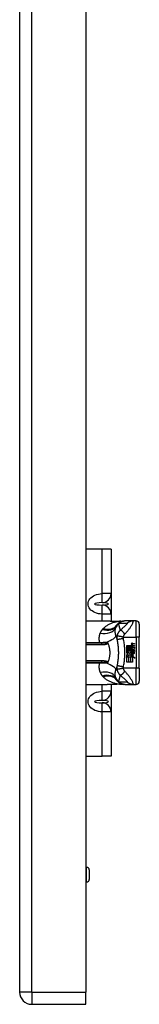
# Model space of a CAD drawing. Header units: inches. Extents: x 2.8 to 89.6, y 4.6 to 48.7.
# Tile 84 of 107: x 46.2 to 47.6, y 11 to 22.9. Entities that reach past the tile are written whole.
import ezdxf

# ---------------------------------------------------------------- set-up
doc = ezdxf.new("R2010")
doc.units = ezdxf.units.IN
doc.header["$MEASUREMENT"] = 0
doc.layers.add('Visible Edges(ANSI)', color=7, linetype='Continuous', lineweight=25)
doc.layers.add('Visible Tangent Edges(ANSI)', color=7, linetype='Continuous', lineweight=25)

msp = doc.modelspace()

# ---------------------------------------------------------------- linework, layer by layer
at = {"layer": 'Visible Edges(ANSI)'}
for p, q in [((46.157, 34.624), (46.157, 11.113)), ((46.957, 34.624), (46.957, 11.113)), ((47.152, 16.467), (46.957, 16.467)), ((47.262, 16.467), (47.152, 16.467)), ((47.262, 16.467), (47.262, 15.932)), ((47.262, 15.932), (47.262, 15.683)), ((46.957, 15.601), (47.213, 15.601)), ((47.262, 15.683), (47.262, 15.6)), ((47.43, 15.601), (47.428, 15.601)), ((47.53, 15.601), (47.43, 15.601)), ((47.563, 15.601), (47.53, 15.601)), ((47.602, 15.561), (47.602, 15.404)), ((47.602, 15.03), (47.602, 15.404)), ((47.145, 15.331), (46.957, 15.331)), ((47.451, 15.302), (47.504, 15.302)), ((47.451, 15.282), (47.451, 15.302)), ((47.505, 15.282), (47.451, 15.282)), ((47.451, 15.279), (47.505, 15.279)), ((47.451, 15.259), (47.451, 15.279)), ((47.512, 15.259), (47.451, 15.259)), ((47.451, 15.256), (47.517, 15.256)), ((47.451, 15.212), (47.451, 15.256)), ((47.452, 15.236), (47.485, 15.212)), ((47.505, 15.236), (47.452, 15.236)), ((47.505, 15.29), (47.505, 15.282)), ((47.509, 15.29), (47.505, 15.29)), ((47.505, 15.279), (47.505, 15.264)), ((47.505, 15.264), (47.512, 15.259)), ((47.517, 15.256), (47.505, 15.251)), ((47.505, 15.251), (47.505, 15.236)), ((47.507, 15.288), (47.513, 15.287)), ((47.507, 15.28), (47.507, 15.288)), ((47.543, 15.274), (47.507, 15.28)), ((47.507, 15.276), (47.525, 15.26)), ((47.507, 15.265), (47.507, 15.276)), ((47.519, 15.256), (47.507, 15.265)), ((47.507, 15.25), (47.519, 15.255)), ((47.507, 15.239), (47.507, 15.25)), ((47.525, 15.248), (47.507, 15.239)), ((47.513, 15.287), (47.513, 15.289)), ((47.519, 15.255), (47.519, 15.256)), ((47.543, 15.319), (47.52, 15.323)), ((47.543, 15.296), (47.52, 15.3)), ((47.521, 15.332), (47.543, 15.327)), ((47.525, 15.26), (47.543, 15.269)), ((47.543, 15.232), (47.525, 15.248)), ((47.528, 15.308), (47.543, 15.305)), ((47.528, 15.285), (47.543, 15.282)), ((47.543, 15.258), (47.53, 15.253)), ((47.53, 15.253), (47.53, 15.252)), ((47.53, 15.252), (47.543, 15.243)), ((47.543, 15.327), (47.543, 15.319)), ((47.543, 15.305), (47.543, 15.296)), ((47.543, 15.282), (47.543, 15.274)), ((47.543, 15.269), (47.543, 15.258)), ((47.543, 15.243), (47.543, 15.232)), ((47.469, 15.203), (47.451, 15.212)), ((47.451, 15.191), (47.469, 15.203)), ((47.451, 15.102), (47.451, 15.191)), ((47.487, 15.192), (47.452, 15.167)), ((47.452, 15.167), (47.473, 15.167)), ((47.473, 15.167), (47.473, 15.102)), ((47.475, 15.167), (47.497, 15.167)), ((47.475, 15.102), (47.475, 15.167)), ((47.485, 15.212), (47.505, 15.226)), ((47.506, 15.179), (47.487, 15.192)), ((47.497, 15.167), (47.497, 15.102)), ((47.499, 15.178), (47.506, 15.179)), ((47.519, 15.167), (47.499, 15.178)), ((47.5, 15.167), (47.519, 15.167)), ((47.5, 15.102), (47.5, 15.167)), ((47.51, 15.206), (47.502, 15.201)), ((47.502, 15.201), (47.532, 15.18)), ((47.521, 15.166), (47.521, 15.102)), ((47.553, 15.15), (47.521, 15.166)), ((47.522, 15.209), (47.522, 15.225)), ((47.532, 15.18), (47.522, 15.179)), ((47.522, 15.179), (47.553, 15.15)), ((47.528, 15.233), (47.528, 15.208)), ((47.536, 15.228), (47.542, 15.228)), ((46.957, 15.103), (47.145, 15.103)), ((47.473, 15.102), (47.451, 15.102)), ((47.497, 15.102), (47.475, 15.102)), ((47.521, 15.102), (47.5, 15.102)), ((47.602, 15.03), (47.602, 14.872)), ((46.957, 14.833), (47.213, 14.833)), ((47.262, 14.833), (47.262, 14.751)), ((47.428, 14.833), (47.43, 14.833)), ((47.43, 14.833), (47.53, 14.833)), ((47.53, 14.833), (47.563, 14.833)), ((47.262, 14.751), (47.262, 14.502)), ((47.262, 14.502), (47.262, 13.967)), ((46.957, 13.967), (47.152, 13.967)), ((47.262, 13.967), (47.152, 13.967)), ((46.957, 12.622), (46.966, 12.622)), ((46.998, 12.591), (46.998, 12.477)), ((46.957, 12.445), (46.966, 12.445)), ((46.957, 10.967), (46.957, 11.113)), ((46.303, 10.967), (46.957, 10.967))]:
    msp.add_line(p, q, dxfattribs=at)
at = {"layer": 'Visible Edges(ANSI)', "flags": 128}
for points in [[(47.213, 15.601), (47.242, 15.601), (47.272, 15.6), (47.302, 15.6), (47.332, 15.599)], [(47.428, 15.601), (47.423, 15.601), (47.418, 15.6), (47.414, 15.6), (47.409, 15.599), (47.404, 15.598), (47.399, 15.597), (47.395, 15.596), (47.39, 15.595), (47.386, 15.593), (47.381, 15.591), (47.376, 15.589), (47.372, 15.587), (47.368, 15.585), (47.364, 15.582), (47.36, 15.579), (47.356, 15.576), (47.352, 15.573), (47.348, 15.57), (47.345, 15.567), (47.341, 15.563), (47.338, 15.56), (47.335, 15.556), (47.332, 15.552), (47.33, 15.549)], [(47.332, 15.599), (47.356, 15.599), (47.38, 15.598)], [(47.38, 15.598), (47.395, 15.598), (47.41, 15.599)], [(47.319, 15.426), (47.319, 15.424), (47.32, 15.422), (47.321, 15.42), (47.321, 15.418), (47.322, 15.415), (47.323, 15.413), (47.323, 15.411), (47.324, 15.409), (47.325, 15.406), (47.325, 15.404), (47.326, 15.402), (47.326, 15.399), (47.327, 15.397), (47.328, 15.395), (47.328, 15.393), (47.329, 15.39), (47.329, 15.388), (47.33, 15.386), (47.33, 15.383), (47.331, 15.381), (47.332, 15.379), (47.332, 15.376), (47.333, 15.374), (47.333, 15.372)], [(47.333, 15.372), (47.334, 15.367), (47.335, 15.362), (47.336, 15.357), (47.337, 15.353), (47.338, 15.348), (47.339, 15.343), (47.34, 15.338), (47.34, 15.334), (47.341, 15.329), (47.342, 15.324), (47.343, 15.319), (47.343, 15.314), (47.344, 15.31), (47.344, 15.305), (47.345, 15.3), (47.346, 15.295), (47.346, 15.29), (47.347, 15.285), (47.347, 15.281), (47.347, 15.276), (47.348, 15.271), (47.348, 15.266), (47.348, 15.261), (47.349, 15.256)], [(47.214, 15.34), (47.215, 15.34), (47.215, 15.34), (47.215, 15.339), (47.216, 15.339), (47.216, 15.339), (47.217, 15.339), (47.217, 15.339), (47.217, 15.339), (47.218, 15.338), (47.218, 15.338), (47.218, 15.338), (47.219, 15.338), (47.219, 15.337), (47.22, 15.337), (47.22, 15.337), (47.22, 15.336), (47.22, 15.336), (47.221, 15.335), (47.221, 15.335), (47.221, 15.335), (47.222, 15.334), (47.222, 15.334), (47.222, 15.333), (47.222, 15.333)], [(47.222, 15.333), (47.222, 15.333), (47.222, 15.333), (47.222, 15.333), (47.222, 15.333), (47.222, 15.332), (47.222, 15.332), (47.222, 15.332), (47.223, 15.332), (47.223, 15.332), (47.223, 15.332), (47.223, 15.332), (47.223, 15.332), (47.223, 15.332), (47.223, 15.332), (47.223, 15.332), (47.223, 15.332), (47.223, 15.332), (47.223, 15.332), (47.223, 15.331), (47.223, 15.331), (47.223, 15.331), (47.223, 15.331), (47.223, 15.331), (47.223, 15.331)], [(47.223, 15.331), (47.227, 15.322), (47.23, 15.313), (47.233, 15.304), (47.236, 15.295), (47.238, 15.285), (47.24, 15.276), (47.242, 15.266), (47.243, 15.256), (47.244, 15.246), (47.245, 15.237), (47.246, 15.227), (47.246, 15.217), (47.246, 15.207), (47.245, 15.197), (47.244, 15.187), (47.243, 15.177), (47.242, 15.168), (47.24, 15.158), (47.238, 15.148), (47.236, 15.139), (47.233, 15.13), (47.23, 15.121), (47.227, 15.112), (47.223, 15.103)], [(47.349, 15.256), (47.349, 15.253), (47.349, 15.25), (47.349, 15.246), (47.349, 15.243), (47.349, 15.24), (47.349, 15.237), (47.35, 15.233), (47.35, 15.23), (47.35, 15.227), (47.35, 15.223), (47.35, 15.22), (47.35, 15.217), (47.35, 15.214), (47.35, 15.21), (47.35, 15.207), (47.35, 15.204), (47.35, 15.2), (47.349, 15.197), (47.349, 15.194), (47.349, 15.191), (47.349, 15.187), (47.349, 15.184), (47.349, 15.181), (47.349, 15.178)], [(47.349, 15.178), (47.348, 15.173), (47.348, 15.168), (47.348, 15.163), (47.347, 15.158), (47.347, 15.153), (47.347, 15.148), (47.346, 15.144), (47.346, 15.139), (47.345, 15.134), (47.344, 15.129), (47.344, 15.124), (47.343, 15.119), (47.343, 15.115), (47.342, 15.11), (47.341, 15.105), (47.34, 15.1), (47.34, 15.095), (47.339, 15.091), (47.338, 15.086), (47.337, 15.081), (47.336, 15.076), (47.335, 15.072), (47.334, 15.067), (47.333, 15.062)], [(47.222, 15.101), (47.222, 15.1), (47.222, 15.1), (47.222, 15.1), (47.221, 15.099), (47.221, 15.099), (47.221, 15.098), (47.22, 15.098), (47.22, 15.098), (47.22, 15.097), (47.22, 15.097), (47.219, 15.096), (47.219, 15.096), (47.218, 15.096), (47.218, 15.096), (47.218, 15.095), (47.217, 15.095), (47.217, 15.095), (47.217, 15.095), (47.216, 15.095), (47.216, 15.094), (47.215, 15.094), (47.215, 15.094), (47.215, 15.094), (47.214, 15.094)], [(47.223, 15.103), (47.223, 15.103), (47.223, 15.103), (47.223, 15.102), (47.223, 15.102), (47.223, 15.102), (47.223, 15.102), (47.223, 15.102), (47.223, 15.102), (47.223, 15.102), (47.223, 15.102), (47.223, 15.102), (47.223, 15.102), (47.223, 15.102), (47.223, 15.102), (47.223, 15.102), (47.223, 15.102), (47.222, 15.101), (47.222, 15.101), (47.222, 15.101), (47.222, 15.101), (47.222, 15.101), (47.222, 15.101), (47.222, 15.101), (47.222, 15.101)], [(47.333, 15.062), (47.333, 15.06), (47.332, 15.057), (47.332, 15.055), (47.331, 15.053), (47.33, 15.05), (47.33, 15.048), (47.329, 15.046), (47.329, 15.043), (47.328, 15.041), (47.328, 15.039), (47.327, 15.037), (47.326, 15.034), (47.326, 15.032), (47.325, 15.03), (47.325, 15.027), (47.324, 15.025), (47.323, 15.023), (47.323, 15.021), (47.322, 15.018), (47.321, 15.016), (47.321, 15.014), (47.32, 15.012), (47.319, 15.01), (47.319, 15.007)], [(47.428, 14.833), (47.423, 14.833), (47.418, 14.833), (47.414, 14.834), (47.409, 14.834), (47.404, 14.835), (47.399, 14.836), (47.395, 14.838), (47.39, 14.839), (47.386, 14.841), (47.381, 14.843), (47.376, 14.845), (47.372, 14.847), (47.368, 14.849), (47.364, 14.852), (47.36, 14.855), (47.356, 14.857), (47.352, 14.861), (47.348, 14.864), (47.345, 14.867), (47.341, 14.87), (47.338, 14.874), (47.335, 14.878), (47.332, 14.881), (47.33, 14.885)], [(47.332, 14.834), (47.302, 14.834), (47.272, 14.834), (47.242, 14.833), (47.213, 14.833)], [(47.38, 14.836), (47.356, 14.835), (47.332, 14.834)], [(47.38, 14.836), (47.395, 14.836), (47.41, 14.834)]]:
    msp.add_lwpolyline(points, dxfattribs=at)
at = {"layer": 'Visible Edges(ANSI)'}
for centre, radius, start, end in [((47.563, 15.561), 0.0394, 0, 90), ((47.426, 15.48), 0.118, 146.4792, 148.6999), ((47.822, 15.217), 0.594, 146.0379, 146.4792), ((47.52, 15.301), 0.016, 178.7952, 226.5849), ((47.513, 15.325), 0.007, 108.4748, 179.6788), ((47.522, 15.325), 0.0164, 179.6788, 243.9508), ((47.513, 15.303), 0.00676, 106.9928, 179.4776), ((47.522, 15.302), 0.016, 179.4776, 237.4114), ((47.517, 15.313), 0.0192, 79, 108.4748), ((47.516, 15.291), 0.0192, 93.6169, 106.9928), ((47.52, 15.215), 0.0188, 66.1555, 113.8445), ((47.517, 15.318), 0.004, 113.5487, 186.1027), ((47.522, 15.319), 0.0084, 186.1027, 237.6083), ((47.517, 15.296), 0.004, 113.5571, 186.03), ((47.522, 15.297), 0.0084, 186.03, 237.5992), ((47.519, 15.315), 0.0082, 79.9922, 113.5487), ((47.519, 15.292), 0.0082, 80, 113.5571), ((47.533, 15.338), 0.031, 238.5584, 260.8257), ((47.534, 15.316), 0.031, 237.5992, 260), ((47.526, 15.221), 0.022, 167.079, 223.1785), ((47.517, 15.223), 0.0101, 113.8445, 175.0802), ((47.526, 15.221), 0.0199, 170.4085, 224.1684), ((47.519, 15.219), 0.0073, 141.1652, 199.3797), ((47.523, 15.22), 0.0112, 199.3797, 262.9975), ((47.531, 15.226), 0.0265, 224.1684, 266.5646), ((47.519, 15.22), 0.00637, 61.4547, 141.1652), ((47.529, 15.214), 0.0064, 253.5261, 334.6784), ((47.53, 15.212), 0.0132, 266.5646, 351.5605), ((47.517, 15.22), 0.0205, 334.6784, 22.5609), ((47.503, 15.216), 0.0405, 351.5605, 17.3343), ((47.426, 14.954), 0.118, 211.3001, 213.5208), ((47.822, 15.217), 0.594, 213.5208, 213.9621), ((47.563, 14.872), 0.0394, 270, 0), ((46.966, 12.591), 0.0315, 0, 90), ((46.966, 12.477), 0.0315, 270, 0), ((46.303, 11.113), 0.146, 180, 270)]:
    msp.add_arc(centre, radius, start, end, dxfattribs=at)
at = {"layer": 'Visible Tangent Edges(ANSI)'}
for p, q in [((46.303, 11.113), (46.303, 34.624)), ((47.152, 15.932), (47.152, 16.467)), ((47.155, 15.822), (47.152, 15.932)), ((47.262, 15.932), (47.152, 15.932)), ((47.152, 15.683), (47.155, 15.793)), ((47.262, 15.683), (47.152, 15.683)), ((47.152, 15.601), (47.152, 15.683)), ((47.563, 15.404), (47.563, 15.601)), ((47.411, 15.404), (47.563, 15.404)), ((47.563, 15.404), (47.563, 15.03)), ((47.602, 15.404), (47.563, 15.404)), ((47.122, 15.338), (46.957, 15.338)), ((46.957, 15.316), (47.145, 15.316)), ((47.122, 15.331), (47.122, 15.338)), ((47.145, 15.331), (47.145, 15.316)), ((47.145, 15.117), (46.957, 15.117)), ((47.145, 15.117), (47.145, 15.103)), ((46.957, 15.096), (47.122, 15.096)), ((47.122, 15.096), (47.122, 15.103)), ((47.563, 15.03), (47.411, 15.03)), ((47.602, 15.03), (47.563, 15.03)), ((47.563, 14.833), (47.563, 15.03)), ((47.152, 14.751), (47.152, 14.833)), ((47.155, 14.641), (47.152, 14.751)), ((47.262, 14.751), (47.152, 14.751)), ((47.152, 14.502), (47.155, 14.612)), ((47.262, 14.502), (47.152, 14.502)), ((47.152, 13.967), (47.152, 14.502)), ((46.966, 12.445), (46.966, 12.622)), ((46.303, 11.113), (46.157, 11.113)), ((46.303, 11.113), (46.303, 10.967)), ((46.303, 11.113), (46.957, 11.113))]:
    msp.add_line(p, q, dxfattribs=at)
at = {"layer": 'Visible Tangent Edges(ANSI)', "flags": 128}
for points in [[(47.152, 15.683), (47.13, 15.685), (47.108, 15.688), (47.087, 15.694), (47.067, 15.701), (47.049, 15.711), (47.032, 15.721), (47.018, 15.733), (47.006, 15.747), (46.996, 15.761), (46.989, 15.776), (46.985, 15.792), (46.983, 15.807), (46.985, 15.823), (46.989, 15.839), (46.996, 15.854), (47.006, 15.868), (47.018, 15.882), (47.032, 15.894), (47.049, 15.904), (47.067, 15.914), (47.087, 15.921), (47.108, 15.926), (47.13, 15.93), (47.152, 15.932)], [(47.375, 15.598), (47.365, 15.597), (47.356, 15.595), (47.346, 15.594), (47.336, 15.592), (47.327, 15.59), (47.317, 15.588), (47.308, 15.585), (47.298, 15.582), (47.289, 15.58), (47.28, 15.576), (47.271, 15.573), (47.262, 15.57), (47.253, 15.566), (47.244, 15.562), (47.236, 15.558), (47.227, 15.553), (47.219, 15.548), (47.211, 15.543), (47.203, 15.538), (47.195, 15.533), (47.187, 15.527), (47.18, 15.521), (47.173, 15.515), (47.166, 15.509)], [(47.213, 15.601), (47.218, 15.601), (47.223, 15.601), (47.228, 15.601), (47.233, 15.601), (47.237, 15.601), (47.242, 15.601), (47.247, 15.601), (47.252, 15.6), (47.257, 15.6), (47.262, 15.6), (47.267, 15.6), (47.272, 15.6), (47.277, 15.6), (47.281, 15.6), (47.286, 15.6), (47.291, 15.6), (47.296, 15.6), (47.301, 15.6), (47.306, 15.6), (47.311, 15.599), (47.316, 15.599), (47.321, 15.599), (47.326, 15.599), (47.331, 15.599)], [(47.331, 15.599), (47.333, 15.599), (47.335, 15.599), (47.337, 15.599), (47.339, 15.599), (47.341, 15.599), (47.342, 15.599), (47.344, 15.599), (47.346, 15.599), (47.348, 15.599), (47.35, 15.599), (47.352, 15.599), (47.353, 15.599), (47.355, 15.599), (47.357, 15.599), (47.359, 15.598), (47.361, 15.598), (47.363, 15.598), (47.364, 15.598), (47.366, 15.598), (47.368, 15.598), (47.37, 15.598), (47.371, 15.598), (47.373, 15.598), (47.375, 15.598)], [(47.332, 15.599), (47.332, 15.599), (47.332, 15.599), (47.332, 15.599), (47.332, 15.599), (47.332, 15.599), (47.332, 15.599), (47.332, 15.599), (47.332, 15.599), (47.332, 15.599), (47.332, 15.599), (47.332, 15.599), (47.332, 15.599), (47.332, 15.599), (47.332, 15.599), (47.332, 15.599), (47.332, 15.599), (47.332, 15.599), (47.332, 15.599), (47.332, 15.599), (47.332, 15.599), (47.331, 15.599), (47.331, 15.599), (47.331, 15.599), (47.331, 15.599)], [(47.43, 15.601), (47.427, 15.601), (47.423, 15.601), (47.42, 15.6), (47.417, 15.6), (47.413, 15.6), (47.41, 15.599), (47.407, 15.598), (47.403, 15.598), (47.4, 15.597), (47.397, 15.596), (47.394, 15.595), (47.39, 15.594), (47.387, 15.592), (47.384, 15.591), (47.381, 15.59), (47.378, 15.588), (47.375, 15.587), (47.372, 15.585), (47.369, 15.583), (47.366, 15.581), (47.363, 15.579), (47.361, 15.577), (47.358, 15.575), (47.355, 15.573)], [(47.378, 15.598), (47.378, 15.598), (47.378, 15.598), (47.378, 15.598), (47.378, 15.598), (47.378, 15.598), (47.378, 15.598), (47.377, 15.598), (47.377, 15.598), (47.377, 15.598), (47.377, 15.598), (47.377, 15.598), (47.377, 15.598), (47.377, 15.598), (47.377, 15.598), (47.376, 15.598), (47.376, 15.598), (47.376, 15.598), (47.376, 15.598), (47.376, 15.598), (47.376, 15.598), (47.376, 15.598), (47.375, 15.598), (47.375, 15.598), (47.375, 15.598)], [(47.38, 15.598), (47.38, 15.598), (47.38, 15.598), (47.38, 15.598), (47.38, 15.598), (47.38, 15.598), (47.38, 15.598), (47.379, 15.598), (47.379, 15.598), (47.379, 15.598), (47.379, 15.598), (47.379, 15.598), (47.379, 15.598), (47.379, 15.598), (47.379, 15.598), (47.379, 15.598), (47.379, 15.598), (47.379, 15.598), (47.379, 15.598), (47.378, 15.598), (47.378, 15.598), (47.378, 15.598), (47.378, 15.598), (47.378, 15.598), (47.378, 15.598)], [(47.426, 15.44), (47.432, 15.447), (47.439, 15.454), (47.445, 15.461), (47.451, 15.468), (47.457, 15.475), (47.463, 15.482), (47.469, 15.489), (47.474, 15.496), (47.48, 15.504), (47.486, 15.511), (47.491, 15.519), (47.496, 15.527), (47.501, 15.535), (47.506, 15.543), (47.511, 15.551), (47.515, 15.559), (47.519, 15.567), (47.523, 15.575), (47.526, 15.582), (47.529, 15.588), (47.53, 15.593), (47.531, 15.597), (47.531, 15.6), (47.53, 15.601)], [(47.53, 15.601), (47.527, 15.601), (47.524, 15.601), (47.52, 15.6), (47.517, 15.6), (47.514, 15.6), (47.51, 15.599), (47.507, 15.598), (47.504, 15.598), (47.501, 15.597), (47.497, 15.596), (47.494, 15.595), (47.491, 15.594), (47.488, 15.592), (47.484, 15.591), (47.481, 15.59), (47.478, 15.588), (47.475, 15.587), (47.472, 15.585), (47.469, 15.583), (47.467, 15.581), (47.464, 15.579), (47.461, 15.577), (47.459, 15.575), (47.456, 15.573)], [(47.156, 15.499), (47.155, 15.497), (47.153, 15.495), (47.152, 15.494), (47.151, 15.492), (47.149, 15.49), (47.148, 15.488), (47.146, 15.487), (47.145, 15.485), (47.144, 15.483), (47.143, 15.481), (47.141, 15.479), (47.14, 15.477), (47.139, 15.476), (47.138, 15.474), (47.137, 15.472), (47.136, 15.47), (47.135, 15.468), (47.134, 15.466), (47.133, 15.464), (47.132, 15.462), (47.131, 15.46), (47.13, 15.458), (47.129, 15.456), (47.128, 15.454)], [(47.163, 15.506), (47.163, 15.505), (47.162, 15.505), (47.162, 15.505), (47.162, 15.504), (47.162, 15.504), (47.161, 15.504), (47.161, 15.504), (47.161, 15.503), (47.16, 15.503), (47.16, 15.503), (47.16, 15.502), (47.16, 15.502), (47.159, 15.502), (47.159, 15.502), (47.159, 15.501), (47.159, 15.501), (47.158, 15.501), (47.158, 15.5), (47.158, 15.5), (47.158, 15.5), (47.157, 15.5), (47.157, 15.499), (47.157, 15.499), (47.156, 15.499)], [(47.166, 15.509), (47.166, 15.509), (47.166, 15.509), (47.166, 15.508), (47.166, 15.508), (47.166, 15.508), (47.166, 15.508), (47.165, 15.508), (47.165, 15.508), (47.165, 15.508), (47.165, 15.507), (47.165, 15.507), (47.165, 15.507), (47.165, 15.507), (47.164, 15.507), (47.164, 15.507), (47.164, 15.507), (47.164, 15.506), (47.164, 15.506), (47.164, 15.506), (47.164, 15.506), (47.163, 15.506), (47.163, 15.506), (47.163, 15.506), (47.163, 15.506)], [(47.319, 15.426), (47.318, 15.43), (47.317, 15.434), (47.316, 15.438), (47.315, 15.441), (47.314, 15.445), (47.313, 15.449), (47.313, 15.453), (47.312, 15.456), (47.312, 15.46), (47.312, 15.464), (47.312, 15.468), (47.311, 15.471), (47.311, 15.475), (47.311, 15.479), (47.311, 15.482), (47.312, 15.486), (47.312, 15.49), (47.312, 15.493), (47.312, 15.497), (47.313, 15.5), (47.313, 15.504), (47.314, 15.507), (47.314, 15.511), (47.315, 15.514)], [(47.315, 15.514), (47.315, 15.515), (47.315, 15.516), (47.315, 15.518), (47.316, 15.519), (47.316, 15.52), (47.316, 15.521), (47.317, 15.523), (47.317, 15.524), (47.317, 15.525), (47.318, 15.526), (47.318, 15.527), (47.319, 15.529), (47.319, 15.53), (47.32, 15.531), (47.32, 15.532), (47.32, 15.533), (47.321, 15.534), (47.321, 15.535), (47.322, 15.536), (47.322, 15.537), (47.323, 15.538), (47.324, 15.539), (47.324, 15.54), (47.325, 15.541)], [(47.352, 15.568), (47.351, 15.567), (47.35, 15.566), (47.349, 15.566), (47.348, 15.565), (47.346, 15.564), (47.345, 15.563), (47.344, 15.563), (47.343, 15.562), (47.342, 15.561), (47.341, 15.56), (47.34, 15.559), (47.339, 15.558), (47.338, 15.558), (47.337, 15.557), (47.336, 15.556), (47.335, 15.555), (47.334, 15.553), (47.333, 15.552), (47.332, 15.551), (47.331, 15.55), (47.33, 15.549), (47.329, 15.547), (47.328, 15.546), (47.327, 15.545)], [(47.33, 15.549), (47.33, 15.55), (47.331, 15.551), (47.332, 15.552), (47.333, 15.553), (47.334, 15.554), (47.334, 15.555), (47.335, 15.556), (47.336, 15.557), (47.337, 15.558), (47.338, 15.559), (47.339, 15.56), (47.34, 15.561), (47.341, 15.562), (47.342, 15.563), (47.343, 15.564), (47.345, 15.565), (47.346, 15.566), (47.347, 15.567), (47.348, 15.568), (47.35, 15.569), (47.351, 15.57), (47.352, 15.571), (47.354, 15.572), (47.355, 15.573)], [(47.374, 15.489), (47.371, 15.487), (47.369, 15.484), (47.366, 15.482), (47.364, 15.48), (47.362, 15.477), (47.359, 15.475), (47.357, 15.472), (47.355, 15.47), (47.353, 15.467), (47.351, 15.465), (47.35, 15.462), (47.348, 15.459), (47.346, 15.455), (47.344, 15.452), (47.342, 15.449), (47.341, 15.445), (47.339, 15.442), (47.338, 15.439), (47.337, 15.435), (47.336, 15.432), (47.335, 15.428), (47.334, 15.425), (47.333, 15.421), (47.332, 15.418)], [(47.374, 15.489), (47.373, 15.492), (47.372, 15.496), (47.371, 15.499), (47.371, 15.502), (47.37, 15.506), (47.369, 15.509), (47.368, 15.512), (47.367, 15.516), (47.366, 15.519), (47.365, 15.522), (47.365, 15.526), (47.364, 15.529), (47.363, 15.532), (47.362, 15.535), (47.361, 15.539), (47.36, 15.542), (47.359, 15.545), (47.358, 15.548), (47.357, 15.552), (47.356, 15.555), (47.355, 15.558), (47.354, 15.561), (47.353, 15.564), (47.352, 15.568)], [(47.355, 15.573), (47.36, 15.573), (47.364, 15.573), (47.368, 15.573), (47.372, 15.573), (47.376, 15.573), (47.381, 15.573), (47.385, 15.573), (47.389, 15.573), (47.393, 15.573), (47.397, 15.573), (47.402, 15.573), (47.406, 15.573), (47.41, 15.573), (47.414, 15.573), (47.418, 15.573), (47.422, 15.573), (47.427, 15.573), (47.431, 15.573), (47.435, 15.573), (47.439, 15.573), (47.443, 15.573), (47.448, 15.573), (47.452, 15.573), (47.456, 15.573)], [(47.456, 15.573), (47.457, 15.573), (47.457, 15.572), (47.457, 15.571), (47.456, 15.569), (47.454, 15.566), (47.452, 15.563), (47.449, 15.56), (47.446, 15.557), (47.442, 15.553), (47.439, 15.549), (47.435, 15.546), (47.431, 15.542), (47.427, 15.538), (47.422, 15.533), (47.418, 15.529), (47.414, 15.525), (47.409, 15.521), (47.404, 15.516), (47.399, 15.512), (47.394, 15.507), (47.389, 15.503), (47.384, 15.498), (47.379, 15.494), (47.374, 15.489)], [(47.426, 15.44), (47.424, 15.444), (47.422, 15.447), (47.419, 15.451), (47.417, 15.454), (47.414, 15.457), (47.411, 15.461), (47.409, 15.464), (47.406, 15.467), (47.404, 15.47), (47.401, 15.472), (47.398, 15.475), (47.396, 15.477), (47.394, 15.48), (47.391, 15.481), (47.389, 15.483), (47.387, 15.485), (47.385, 15.486), (47.383, 15.487), (47.381, 15.488), (47.379, 15.489), (47.378, 15.489), (47.376, 15.489), (47.375, 15.489), (47.374, 15.489)], [(47.128, 15.454), (47.127, 15.45), (47.125, 15.445), (47.123, 15.441), (47.122, 15.436), (47.121, 15.432), (47.12, 15.427), (47.119, 15.423), (47.118, 15.418), (47.117, 15.413), (47.116, 15.408), (47.116, 15.404), (47.115, 15.399), (47.115, 15.394), (47.115, 15.389), (47.115, 15.384), (47.115, 15.379), (47.115, 15.374), (47.116, 15.369), (47.116, 15.364), (47.117, 15.359), (47.118, 15.353), (47.12, 15.348), (47.121, 15.343), (47.122, 15.338)], [(47.332, 15.418), (47.332, 15.416), (47.332, 15.413), (47.331, 15.411), (47.331, 15.409), (47.331, 15.407), (47.331, 15.405), (47.331, 15.403), (47.33, 15.401), (47.33, 15.399), (47.33, 15.397), (47.33, 15.396), (47.33, 15.394), (47.33, 15.392), (47.331, 15.39), (47.331, 15.388), (47.331, 15.386), (47.331, 15.384), (47.331, 15.383), (47.332, 15.381), (47.332, 15.379), (47.332, 15.377), (47.332, 15.375), (47.333, 15.373), (47.333, 15.372)], [(47.411, 15.404), (47.406, 15.405), (47.402, 15.406), (47.397, 15.407), (47.392, 15.408), (47.388, 15.41), (47.383, 15.411), (47.378, 15.412), (47.374, 15.413), (47.369, 15.414), (47.365, 15.414), (47.361, 15.415), (47.357, 15.416), (47.353, 15.417), (47.35, 15.417), (47.347, 15.418), (47.344, 15.418), (47.341, 15.418), (47.339, 15.418), (47.337, 15.418), (47.336, 15.418), (47.334, 15.418), (47.333, 15.418), (47.333, 15.418), (47.332, 15.418)], [(47.41, 15.389), (47.406, 15.388), (47.401, 15.387), (47.396, 15.386), (47.391, 15.385), (47.386, 15.384), (47.382, 15.383), (47.377, 15.382), (47.372, 15.381), (47.368, 15.381), (47.363, 15.38), (47.359, 15.379), (47.355, 15.378), (47.352, 15.377), (47.348, 15.376), (47.345, 15.376), (47.343, 15.375), (47.34, 15.374), (47.338, 15.374), (47.337, 15.373), (47.335, 15.373), (47.334, 15.372), (47.334, 15.372), (47.333, 15.372), (47.333, 15.372)], [(47.41, 15.389), (47.41, 15.389), (47.41, 15.39), (47.41, 15.39), (47.41, 15.391), (47.41, 15.392), (47.41, 15.392), (47.41, 15.393), (47.41, 15.394), (47.41, 15.394), (47.41, 15.395), (47.41, 15.395), (47.41, 15.396), (47.41, 15.397), (47.41, 15.397), (47.41, 15.398), (47.41, 15.399), (47.41, 15.399), (47.41, 15.4), (47.41, 15.401), (47.41, 15.401), (47.41, 15.402), (47.411, 15.403), (47.411, 15.403), (47.411, 15.404)], [(47.41, 15.045), (47.413, 15.059), (47.416, 15.074), (47.418, 15.088), (47.42, 15.102), (47.422, 15.116), (47.424, 15.131), (47.425, 15.145), (47.426, 15.159), (47.427, 15.174), (47.428, 15.188), (47.428, 15.202), (47.428, 15.217), (47.428, 15.231), (47.428, 15.246), (47.427, 15.26), (47.426, 15.274), (47.425, 15.289), (47.424, 15.303), (47.422, 15.318), (47.42, 15.332), (47.418, 15.346), (47.416, 15.36), (47.413, 15.374), (47.41, 15.389)], [(47.411, 15.404), (47.411, 15.406), (47.412, 15.408), (47.412, 15.41), (47.412, 15.412), (47.413, 15.413), (47.413, 15.415), (47.414, 15.417), (47.414, 15.419), (47.415, 15.421), (47.416, 15.422), (47.416, 15.424), (47.417, 15.426), (47.418, 15.427), (47.418, 15.429), (47.419, 15.43), (47.42, 15.431), (47.421, 15.433), (47.421, 15.434), (47.422, 15.435), (47.423, 15.436), (47.424, 15.437), (47.425, 15.438), (47.425, 15.439), (47.426, 15.44)], [(47.198, 15.339), (47.195, 15.339), (47.192, 15.339), (47.189, 15.339), (47.185, 15.339), (47.182, 15.339), (47.179, 15.339), (47.176, 15.339), (47.173, 15.339), (47.17, 15.339), (47.167, 15.339), (47.164, 15.339), (47.161, 15.338), (47.158, 15.338), (47.154, 15.338), (47.151, 15.338), (47.148, 15.338), (47.145, 15.338), (47.142, 15.338), (47.138, 15.338), (47.135, 15.338), (47.132, 15.338), (47.129, 15.338), (47.126, 15.338), (47.122, 15.338)], [(47.196, 15.332), (47.194, 15.332), (47.192, 15.332), (47.19, 15.332), (47.188, 15.332), (47.186, 15.332), (47.184, 15.332), (47.182, 15.331), (47.18, 15.331), (47.178, 15.331), (47.175, 15.331), (47.173, 15.331), (47.171, 15.331), (47.169, 15.331), (47.167, 15.331), (47.165, 15.331), (47.163, 15.331), (47.16, 15.331), (47.158, 15.331), (47.156, 15.331), (47.154, 15.331), (47.152, 15.331), (47.149, 15.331), (47.147, 15.331), (47.145, 15.331)], [(47.145, 15.316), (47.147, 15.316), (47.149, 15.316), (47.152, 15.316), (47.154, 15.317), (47.156, 15.317), (47.158, 15.317), (47.161, 15.317), (47.163, 15.317), (47.165, 15.317), (47.167, 15.317), (47.17, 15.317), (47.172, 15.317), (47.174, 15.317), (47.177, 15.317), (47.179, 15.317), (47.181, 15.318), (47.183, 15.318), (47.186, 15.318), (47.188, 15.318), (47.19, 15.318), (47.192, 15.319), (47.194, 15.319), (47.197, 15.32), (47.199, 15.32)], [(47.214, 15.34), (47.215, 15.339), (47.215, 15.339), (47.216, 15.338), (47.216, 15.338), (47.216, 15.337), (47.216, 15.337), (47.215, 15.336), (47.214, 15.336), (47.214, 15.336), (47.213, 15.335), (47.212, 15.335), (47.211, 15.334), (47.21, 15.334), (47.209, 15.334), (47.208, 15.334), (47.206, 15.333), (47.205, 15.333), (47.204, 15.333), (47.203, 15.333), (47.201, 15.333), (47.2, 15.333), (47.199, 15.332), (47.197, 15.332), (47.196, 15.332)], [(47.214, 15.34), (47.214, 15.34), (47.213, 15.34), (47.212, 15.34), (47.212, 15.34), (47.211, 15.34), (47.21, 15.34), (47.209, 15.34), (47.209, 15.34), (47.208, 15.34), (47.207, 15.34), (47.207, 15.34), (47.206, 15.34), (47.205, 15.34), (47.205, 15.34), (47.204, 15.34), (47.203, 15.34), (47.202, 15.34), (47.202, 15.34), (47.201, 15.34), (47.2, 15.34), (47.2, 15.34), (47.199, 15.34), (47.198, 15.339), (47.198, 15.339)], [(47.199, 15.32), (47.2, 15.32), (47.201, 15.321), (47.202, 15.321), (47.203, 15.321), (47.204, 15.321), (47.206, 15.322), (47.207, 15.322), (47.208, 15.323), (47.209, 15.323), (47.21, 15.323), (47.211, 15.324), (47.212, 15.324), (47.213, 15.325), (47.214, 15.325), (47.215, 15.326), (47.216, 15.326), (47.217, 15.327), (47.218, 15.328), (47.219, 15.329), (47.219, 15.329), (47.22, 15.33), (47.221, 15.331), (47.222, 15.332), (47.222, 15.333)], [(47.199, 15.114), (47.197, 15.114), (47.194, 15.115), (47.192, 15.115), (47.19, 15.115), (47.188, 15.116), (47.186, 15.116), (47.183, 15.116), (47.181, 15.116), (47.179, 15.116), (47.177, 15.117), (47.174, 15.117), (47.172, 15.117), (47.17, 15.117), (47.167, 15.117), (47.165, 15.117), (47.163, 15.117), (47.161, 15.117), (47.158, 15.117), (47.156, 15.117), (47.154, 15.117), (47.152, 15.117), (47.149, 15.117), (47.147, 15.117), (47.145, 15.117)], [(47.122, 15.096), (47.121, 15.091), (47.12, 15.086), (47.118, 15.08), (47.117, 15.075), (47.116, 15.07), (47.116, 15.065), (47.115, 15.06), (47.115, 15.055), (47.115, 15.05), (47.115, 15.045), (47.115, 15.04), (47.115, 15.035), (47.116, 15.03), (47.116, 15.025), (47.117, 15.021), (47.118, 15.016), (47.119, 15.011), (47.12, 15.007), (47.121, 15.002), (47.122, 14.997), (47.123, 14.993), (47.125, 14.989), (47.127, 14.984), (47.128, 14.98)], [(47.122, 15.096), (47.126, 15.096), (47.129, 15.096), (47.132, 15.096), (47.135, 15.096), (47.138, 15.096), (47.142, 15.096), (47.145, 15.096), (47.148, 15.096), (47.151, 15.096), (47.154, 15.095), (47.158, 15.095), (47.161, 15.095), (47.164, 15.095), (47.167, 15.095), (47.17, 15.095), (47.173, 15.095), (47.176, 15.095), (47.179, 15.095), (47.182, 15.095), (47.185, 15.095), (47.189, 15.095), (47.192, 15.094), (47.195, 15.094), (47.198, 15.094)], [(47.145, 15.103), (47.147, 15.103), (47.149, 15.103), (47.152, 15.103), (47.154, 15.103), (47.156, 15.103), (47.158, 15.103), (47.16, 15.103), (47.163, 15.103), (47.165, 15.103), (47.167, 15.103), (47.169, 15.103), (47.171, 15.103), (47.173, 15.103), (47.175, 15.102), (47.178, 15.102), (47.18, 15.102), (47.182, 15.102), (47.184, 15.102), (47.186, 15.102), (47.188, 15.102), (47.19, 15.102), (47.192, 15.102), (47.194, 15.102), (47.196, 15.102)], [(47.196, 15.102), (47.197, 15.101), (47.199, 15.101), (47.2, 15.101), (47.201, 15.101), (47.203, 15.101), (47.204, 15.101), (47.205, 15.101), (47.206, 15.1), (47.208, 15.1), (47.209, 15.1), (47.21, 15.1), (47.211, 15.099), (47.212, 15.099), (47.213, 15.099), (47.214, 15.098), (47.214, 15.098), (47.215, 15.097), (47.216, 15.097), (47.216, 15.096), (47.216, 15.096), (47.216, 15.095), (47.215, 15.095), (47.215, 15.094), (47.214, 15.094)], [(47.198, 15.094), (47.198, 15.094), (47.199, 15.094), (47.2, 15.094), (47.2, 15.094), (47.201, 15.094), (47.202, 15.094), (47.202, 15.094), (47.203, 15.094), (47.204, 15.094), (47.205, 15.094), (47.205, 15.094), (47.206, 15.094), (47.207, 15.094), (47.207, 15.094), (47.208, 15.094), (47.209, 15.094), (47.209, 15.094), (47.21, 15.094), (47.211, 15.094), (47.212, 15.094), (47.212, 15.094), (47.213, 15.094), (47.214, 15.094), (47.214, 15.094)], [(47.222, 15.101), (47.222, 15.102), (47.221, 15.103), (47.22, 15.104), (47.219, 15.104), (47.219, 15.105), (47.218, 15.106), (47.217, 15.107), (47.216, 15.107), (47.215, 15.108), (47.214, 15.108), (47.213, 15.109), (47.212, 15.11), (47.211, 15.11), (47.21, 15.11), (47.209, 15.111), (47.208, 15.111), (47.207, 15.112), (47.206, 15.112), (47.204, 15.112), (47.203, 15.113), (47.202, 15.113), (47.201, 15.113), (47.2, 15.113), (47.199, 15.114)], [(47.315, 14.92), (47.314, 14.923), (47.314, 14.927), (47.313, 14.93), (47.313, 14.934), (47.312, 14.937), (47.312, 14.941), (47.312, 14.944), (47.312, 14.948), (47.311, 14.951), (47.311, 14.955), (47.311, 14.959), (47.311, 14.962), (47.312, 14.966), (47.312, 14.97), (47.312, 14.974), (47.312, 14.977), (47.313, 14.981), (47.313, 14.985), (47.314, 14.989), (47.315, 14.992), (47.316, 14.996), (47.317, 15), (47.318, 15.004), (47.319, 15.007)], [(47.333, 15.062), (47.333, 15.06), (47.332, 15.059), (47.332, 15.057), (47.332, 15.055), (47.332, 15.053), (47.331, 15.051), (47.331, 15.049), (47.331, 15.048), (47.331, 15.046), (47.331, 15.044), (47.33, 15.042), (47.33, 15.04), (47.33, 15.038), (47.33, 15.036), (47.33, 15.034), (47.33, 15.032), (47.331, 15.03), (47.331, 15.028), (47.331, 15.026), (47.331, 15.024), (47.331, 15.022), (47.332, 15.02), (47.332, 15.018), (47.332, 15.016)], [(47.411, 15.03), (47.406, 15.029), (47.402, 15.028), (47.397, 15.026), (47.392, 15.025), (47.388, 15.024), (47.383, 15.023), (47.378, 15.022), (47.374, 15.021), (47.369, 15.02), (47.365, 15.019), (47.361, 15.019), (47.357, 15.018), (47.353, 15.017), (47.35, 15.017), (47.347, 15.016), (47.344, 15.016), (47.341, 15.016), (47.339, 15.015), (47.337, 15.015), (47.336, 15.015), (47.334, 15.015), (47.333, 15.016), (47.333, 15.016), (47.332, 15.016)], [(47.332, 15.016), (47.333, 15.013), (47.334, 15.009), (47.335, 15.006), (47.336, 15.002), (47.337, 14.999), (47.338, 14.995), (47.339, 14.992), (47.341, 14.988), (47.342, 14.985), (47.344, 14.982), (47.346, 14.978), (47.348, 14.975), (47.35, 14.972), (47.351, 14.969), (47.353, 14.967), (47.355, 14.964), (47.357, 14.961), (47.359, 14.959), (47.362, 14.956), (47.364, 14.954), (47.366, 14.952), (47.369, 14.949), (47.371, 14.947), (47.374, 14.945)], [(47.41, 15.045), (47.406, 15.046), (47.401, 15.047), (47.396, 15.048), (47.391, 15.049), (47.386, 15.05), (47.382, 15.05), (47.377, 15.051), (47.372, 15.052), (47.368, 15.053), (47.363, 15.054), (47.359, 15.055), (47.355, 15.056), (47.352, 15.057), (47.348, 15.057), (47.345, 15.058), (47.343, 15.059), (47.34, 15.059), (47.338, 15.06), (47.337, 15.06), (47.335, 15.061), (47.334, 15.061), (47.334, 15.062), (47.333, 15.062), (47.333, 15.062)], [(47.411, 15.03), (47.411, 15.031), (47.411, 15.031), (47.41, 15.032), (47.41, 15.033), (47.41, 15.033), (47.41, 15.034), (47.41, 15.035), (47.41, 15.035), (47.41, 15.036), (47.41, 15.036), (47.41, 15.037), (47.41, 15.038), (47.41, 15.038), (47.41, 15.039), (47.41, 15.04), (47.41, 15.04), (47.41, 15.041), (47.41, 15.042), (47.41, 15.042), (47.41, 15.043), (47.41, 15.043), (47.41, 15.044), (47.41, 15.045), (47.41, 15.045)], [(47.426, 14.993), (47.425, 14.994), (47.425, 14.995), (47.424, 14.997), (47.423, 14.998), (47.422, 14.999), (47.421, 15), (47.421, 15.001), (47.42, 15.002), (47.419, 15.004), (47.418, 15.005), (47.418, 15.006), (47.417, 15.008), (47.416, 15.01), (47.416, 15.011), (47.415, 15.013), (47.414, 15.015), (47.414, 15.017), (47.413, 15.019), (47.413, 15.02), (47.412, 15.022), (47.412, 15.024), (47.412, 15.026), (47.411, 15.028), (47.411, 15.03)], [(47.128, 14.98), (47.129, 14.978), (47.13, 14.976), (47.131, 14.974), (47.132, 14.972), (47.133, 14.97), (47.134, 14.968), (47.135, 14.966), (47.136, 14.964), (47.137, 14.962), (47.138, 14.96), (47.139, 14.958), (47.14, 14.956), (47.141, 14.954), (47.143, 14.953), (47.144, 14.951), (47.145, 14.949), (47.146, 14.947), (47.148, 14.945), (47.149, 14.944), (47.151, 14.942), (47.152, 14.94), (47.153, 14.938), (47.155, 14.937), (47.156, 14.935)], [(47.156, 14.935), (47.157, 14.935), (47.157, 14.934), (47.157, 14.934), (47.158, 14.934), (47.158, 14.934), (47.158, 14.933), (47.158, 14.933), (47.159, 14.933), (47.159, 14.932), (47.159, 14.932), (47.159, 14.932), (47.16, 14.932), (47.16, 14.931), (47.16, 14.931), (47.16, 14.931), (47.161, 14.931), (47.161, 14.93), (47.161, 14.93), (47.162, 14.93), (47.162, 14.929), (47.162, 14.929), (47.162, 14.929), (47.163, 14.929), (47.163, 14.928)], [(47.163, 14.928), (47.163, 14.928), (47.163, 14.928), (47.163, 14.928), (47.164, 14.928), (47.164, 14.928), (47.164, 14.927), (47.164, 14.927), (47.164, 14.927), (47.164, 14.927), (47.164, 14.927), (47.165, 14.927), (47.165, 14.927), (47.165, 14.926), (47.165, 14.926), (47.165, 14.926), (47.165, 14.926), (47.165, 14.926), (47.166, 14.926), (47.166, 14.926), (47.166, 14.925), (47.166, 14.925), (47.166, 14.925), (47.166, 14.925), (47.166, 14.925)], [(47.166, 14.925), (47.173, 14.919), (47.18, 14.912), (47.187, 14.907), (47.195, 14.901), (47.203, 14.895), (47.211, 14.89), (47.219, 14.885), (47.227, 14.881), (47.235, 14.876), (47.244, 14.872), (47.253, 14.868), (47.262, 14.864), (47.271, 14.861), (47.28, 14.857), (47.289, 14.854), (47.298, 14.851), (47.308, 14.849), (47.317, 14.846), (47.327, 14.844), (47.336, 14.842), (47.346, 14.84), (47.356, 14.839), (47.365, 14.837), (47.375, 14.836)], [(47.325, 14.893), (47.324, 14.894), (47.324, 14.895), (47.323, 14.896), (47.322, 14.897), (47.322, 14.898), (47.321, 14.899), (47.321, 14.9), (47.32, 14.901), (47.32, 14.902), (47.32, 14.903), (47.319, 14.904), (47.319, 14.905), (47.318, 14.906), (47.318, 14.908), (47.317, 14.909), (47.317, 14.91), (47.317, 14.911), (47.316, 14.912), (47.316, 14.914), (47.316, 14.915), (47.315, 14.916), (47.315, 14.917), (47.315, 14.919), (47.315, 14.92)], [(47.327, 14.889), (47.328, 14.888), (47.329, 14.886), (47.33, 14.885), (47.331, 14.884), (47.332, 14.883), (47.333, 14.881), (47.334, 14.88), (47.335, 14.879), (47.336, 14.878), (47.337, 14.877), (47.338, 14.876), (47.339, 14.875), (47.34, 14.874), (47.341, 14.873), (47.342, 14.873), (47.343, 14.872), (47.344, 14.871), (47.345, 14.87), (47.346, 14.87), (47.348, 14.869), (47.349, 14.868), (47.35, 14.868), (47.351, 14.867), (47.352, 14.866)], [(47.355, 14.861), (47.354, 14.862), (47.352, 14.863), (47.351, 14.864), (47.35, 14.865), (47.348, 14.866), (47.347, 14.867), (47.346, 14.868), (47.345, 14.869), (47.343, 14.87), (47.342, 14.871), (47.341, 14.872), (47.34, 14.873), (47.339, 14.874), (47.338, 14.875), (47.337, 14.876), (47.336, 14.877), (47.335, 14.878), (47.334, 14.879), (47.334, 14.88), (47.333, 14.881), (47.332, 14.882), (47.331, 14.883), (47.33, 14.884), (47.33, 14.885)], [(47.352, 14.866), (47.353, 14.869), (47.354, 14.873), (47.355, 14.876), (47.356, 14.879), (47.357, 14.882), (47.358, 14.885), (47.359, 14.889), (47.36, 14.892), (47.361, 14.895), (47.362, 14.898), (47.363, 14.902), (47.364, 14.905), (47.365, 14.908), (47.365, 14.911), (47.366, 14.915), (47.367, 14.918), (47.368, 14.921), (47.369, 14.925), (47.37, 14.928), (47.371, 14.931), (47.371, 14.935), (47.372, 14.938), (47.373, 14.942), (47.374, 14.945)], [(47.426, 14.993), (47.424, 14.99), (47.422, 14.986), (47.419, 14.983), (47.417, 14.98), (47.414, 14.976), (47.411, 14.973), (47.409, 14.97), (47.406, 14.967), (47.404, 14.964), (47.401, 14.961), (47.398, 14.959), (47.396, 14.956), (47.394, 14.954), (47.391, 14.952), (47.389, 14.951), (47.387, 14.949), (47.385, 14.948), (47.383, 14.947), (47.381, 14.946), (47.379, 14.945), (47.378, 14.945), (47.376, 14.945), (47.375, 14.945), (47.374, 14.945)], [(47.374, 14.945), (47.379, 14.94), (47.384, 14.936), (47.389, 14.931), (47.394, 14.926), (47.399, 14.922), (47.404, 14.918), (47.409, 14.913), (47.414, 14.909), (47.418, 14.905), (47.422, 14.9), (47.427, 14.896), (47.431, 14.892), (47.435, 14.888), (47.439, 14.884), (47.442, 14.881), (47.446, 14.877), (47.449, 14.874), (47.452, 14.871), (47.454, 14.868), (47.456, 14.865), (47.457, 14.863), (47.457, 14.862), (47.457, 14.861), (47.456, 14.861)], [(47.53, 14.833), (47.531, 14.834), (47.531, 14.836), (47.53, 14.84), (47.529, 14.846), (47.526, 14.852), (47.523, 14.859), (47.519, 14.867), (47.515, 14.875), (47.511, 14.883), (47.506, 14.891), (47.501, 14.899), (47.496, 14.907), (47.491, 14.915), (47.486, 14.922), (47.48, 14.93), (47.474, 14.937), (47.469, 14.945), (47.463, 14.952), (47.457, 14.959), (47.451, 14.966), (47.445, 14.973), (47.439, 14.98), (47.432, 14.987), (47.426, 14.993)], [(47.331, 14.835), (47.326, 14.835), (47.321, 14.834), (47.316, 14.834), (47.311, 14.834), (47.306, 14.834), (47.301, 14.834), (47.296, 14.834), (47.291, 14.834), (47.286, 14.834), (47.281, 14.834), (47.277, 14.834), (47.272, 14.834), (47.267, 14.834), (47.262, 14.833), (47.257, 14.833), (47.252, 14.833), (47.247, 14.833), (47.242, 14.833), (47.237, 14.833), (47.233, 14.833), (47.228, 14.833), (47.223, 14.833), (47.218, 14.833), (47.213, 14.833)], [(47.375, 14.836), (47.373, 14.836), (47.371, 14.836), (47.37, 14.836), (47.368, 14.836), (47.366, 14.836), (47.364, 14.836), (47.363, 14.835), (47.361, 14.835), (47.359, 14.835), (47.357, 14.835), (47.355, 14.835), (47.353, 14.835), (47.352, 14.835), (47.35, 14.835), (47.348, 14.835), (47.346, 14.835), (47.344, 14.835), (47.342, 14.835), (47.341, 14.835), (47.339, 14.835), (47.337, 14.835), (47.335, 14.835), (47.333, 14.835), (47.331, 14.835)], [(47.332, 14.834), (47.332, 14.834), (47.332, 14.834), (47.332, 14.834), (47.332, 14.834), (47.332, 14.834), (47.332, 14.834), (47.332, 14.834), (47.332, 14.834), (47.332, 14.834), (47.332, 14.834), (47.332, 14.834), (47.332, 14.834), (47.332, 14.835), (47.332, 14.835), (47.332, 14.835), (47.332, 14.835), (47.332, 14.835), (47.332, 14.835), (47.332, 14.835), (47.332, 14.835), (47.331, 14.835), (47.331, 14.835), (47.331, 14.835), (47.331, 14.835)], [(47.43, 14.833), (47.427, 14.833), (47.423, 14.833), (47.42, 14.833), (47.417, 14.834), (47.413, 14.834), (47.41, 14.835), (47.407, 14.835), (47.403, 14.836), (47.4, 14.837), (47.397, 14.838), (47.394, 14.839), (47.39, 14.84), (47.387, 14.841), (47.384, 14.843), (47.381, 14.844), (47.378, 14.846), (47.375, 14.847), (47.372, 14.849), (47.369, 14.851), (47.366, 14.852), (47.363, 14.854), (47.361, 14.856), (47.358, 14.858), (47.355, 14.861)], [(47.456, 14.861), (47.452, 14.861), (47.448, 14.861), (47.443, 14.861), (47.439, 14.861), (47.435, 14.861), (47.431, 14.861), (47.427, 14.861), (47.422, 14.861), (47.418, 14.861), (47.414, 14.861), (47.41, 14.861), (47.406, 14.861), (47.402, 14.861), (47.397, 14.861), (47.393, 14.861), (47.389, 14.861), (47.385, 14.861), (47.381, 14.861), (47.376, 14.861), (47.372, 14.861), (47.368, 14.861), (47.364, 14.861), (47.36, 14.861), (47.355, 14.861)], [(47.375, 14.836), (47.375, 14.836), (47.375, 14.836), (47.376, 14.836), (47.376, 14.836), (47.376, 14.836), (47.376, 14.836), (47.376, 14.836), (47.376, 14.836), (47.376, 14.836), (47.377, 14.836), (47.377, 14.836), (47.377, 14.836), (47.377, 14.836), (47.377, 14.836), (47.377, 14.836), (47.377, 14.836), (47.377, 14.836), (47.378, 14.836), (47.378, 14.836), (47.378, 14.836), (47.378, 14.836), (47.378, 14.836), (47.378, 14.836), (47.378, 14.836)], [(47.378, 14.836), (47.378, 14.836), (47.378, 14.836), (47.378, 14.836), (47.378, 14.836), (47.378, 14.836), (47.379, 14.836), (47.379, 14.836), (47.379, 14.836), (47.379, 14.836), (47.379, 14.836), (47.379, 14.836), (47.379, 14.836), (47.379, 14.836), (47.379, 14.836), (47.379, 14.836), (47.379, 14.836), (47.379, 14.836), (47.38, 14.836), (47.38, 14.836), (47.38, 14.836), (47.38, 14.836), (47.38, 14.836), (47.38, 14.836), (47.38, 14.836)], [(47.53, 14.833), (47.527, 14.833), (47.524, 14.833), (47.52, 14.833), (47.517, 14.834), (47.514, 14.834), (47.51, 14.835), (47.507, 14.835), (47.504, 14.836), (47.501, 14.837), (47.497, 14.838), (47.494, 14.839), (47.491, 14.84), (47.488, 14.841), (47.484, 14.843), (47.481, 14.844), (47.478, 14.846), (47.475, 14.847), (47.472, 14.849), (47.469, 14.851), (47.467, 14.852), (47.464, 14.854), (47.461, 14.856), (47.459, 14.858), (47.456, 14.861)], [(47.152, 14.502), (47.13, 14.504), (47.108, 14.507), (47.087, 14.513), (47.067, 14.52), (47.049, 14.529), (47.032, 14.54), (47.018, 14.552), (47.006, 14.566), (46.996, 14.58), (46.989, 14.595), (46.985, 14.611), (46.983, 14.626), (46.985, 14.642), (46.989, 14.658), (46.996, 14.673), (47.006, 14.687), (47.018, 14.7), (47.032, 14.713), (47.049, 14.723), (47.067, 14.732), (47.087, 14.74), (47.108, 14.745), (47.13, 14.749), (47.152, 14.751)]]:
    msp.add_lwpolyline(points, dxfattribs=at)
at = {"layer": 'Visible Tangent Edges(ANSI)'}
for centre, start, end in [((47.723, 15.338), 147.3243, 148.2043), ((47.723, 15.096), 211.7957, 212.6757)]:
    msp.add_arc(centre, 0.436, start, end, dxfattribs=at)
for centre, major_axis, ratio, start_param, end_param in [((47.152, 15.932), (0.11, 0), 0.999578, 4.741425, 6.283185), ((47.159, 15.807), (-0.0985, 0), 0.149889, 4.753458, 7.812913), ((47.152, 15.807), (0.0776, 0), 0.190209, 4.753458, 7.812913), ((47.152, 15.683), (0.11, 0), 0.999578, 0, 1.54176), ((47.375, 15.793), (0.033, -0.194), 0.802573, 6.07533, 6.283185), ((47.382, 15.794), (0.029, -0.195), 0.91694, 6.10346, 6.283185), ((47.128, 15.575), (0.19, -0.051), 0.604241, 4.872507, 6.187736), ((47.156, 15.643), (0.168, -0.102), 0.678602, 5.103708, 6.283185), ((47.163, 15.654), (0.164, -0.109), 0.689059, 5.140584, 6.283185), ((47.166, 15.659), (0.163, -0.11), 0.696909, 5.151259, 6.283185), ((47.426, 15.477), (0.112, 0.037), 0.992002, 1.934247, 2.496049), ((47.131, 15.368), (0.188, 0.058), 0.249251, 4.997807, 6.283185), ((47.194, 15.341), (0, 0.00984), 0.343453, 3.624092, 4.566988), ((47.199, 15.315), (0.004, -0.0193), 0.056853, 1.836987, 2.689915), ((47.199, 15.119), (-0.004, -0.0193), 0.056853, 0.451678, 1.304606), ((47.194, 15.093), (0, 0.00984), 0.343453, 4.857789, 5.800686), ((47.131, 15.066), (0.188, -0.058), 0.249251, 0, 1.285379), ((47.128, 14.858), (0.19, 0.051), 0.604241, 0.09545, 1.410679), ((47.156, 14.791), (0.168, 0.102), 0.678602, 0, 1.179478), ((47.163, 14.78), (0.164, 0.109), 0.689059, 0, 1.142601), ((47.166, 14.775), (0.163, 0.11), 0.696909, 0, 1.131926), ((47.426, 14.957), (0.112, -0.037), 0.992002, 3.787137, 4.348938), ((47.375, 14.641), (0.033, 0.194), 0.802573, 0, 0.207855), ((47.382, 14.64), (0.029, 0.195), 0.91694, 0, 0.179726), ((47.159, 14.626), (-0.0985, 0), 0.149889, 4.753458, 7.812913), ((47.152, 14.751), (0.11, 0), 0.999578, 4.741425, 6.283185), ((47.152, 14.626), (0.0776, 0), 0.190209, 4.753458, 7.812913), ((47.152, 14.502), (0.11, 0), 0.999578, 0, 1.54176)]:
    msp.add_ellipse(centre, major_axis=major_axis, ratio=ratio, start_param=start_param, end_param=end_param, dxfattribs=at)

doc.saveas('drawing.dxf')
